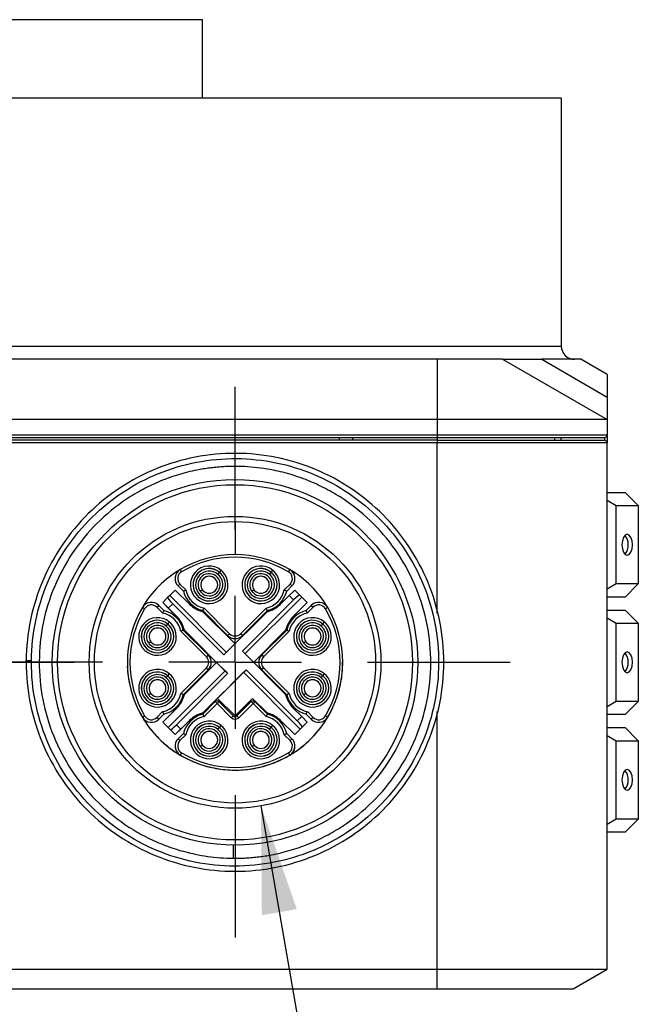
# Model space of a CAD drawing. Header units: millimetres. Extents: x 8 to 341, y 8 to 262.
# Tile 6 of 30: x 95 to 119, y 62 to 99. Entities that reach past the tile are written whole.
import ezdxf

# ---------------------------------------------------------------- set-up
doc = ezdxf.new("R2010")
doc.units = ezdxf.units.MM
doc.header["$LTSCALE"] = 1.25
doc.linetypes.add('CENTERX2', pattern=[20.32, 12.7, -2.54, 2.54, -2.54])
doc.layers.add('CENTER', color=40, linetype='CENTERX2')
doc.layers.add('DIMENSIONS', color=140, linetype='Continuous', lineweight=25)
doc.dimstyles.new('SLDDIMSTYLE5', dxfattribs={"dimtxt": 0.18, "dimasz": 4.1275, "dimexe": 0, "dimexo": 0.0625, "dimgap": 0, "dimtad": 0, "dimtih": 1, "dimtoh": 1, "dimdec": 0, "dimrnd": 1e-09, "dimzin": 0, "dimdsep": 46, "dimtxsty": 'Standard', "dimsah": 1, "dimcen": 0.09, "dimadec": 0, "dimazin": 0, "dimtfac": 4.1275, "dimtdec": 0, "dimtofl": 0, "dimtmove": 0, "dimatfit": 3, "dimfxl": 0, "dimfrac": 2, "dimtolj": 1, "dimtzin": 0, "dimarcsym": 0})

# ---------------------------------------------------------------- blocks, each defined once
blk = doc.blocks.new('SW_CENTERMARKSYMBOL_1')
at = {"layer": 'CENTER', "color": 0}
for p, q in [((0, 5.08), (0, 10.34)), ((0, 0), (0, 2.54)), ((-5.08, 0), (-10.34, 0)), ((0, 0), (-2.54, 0)), ((0, 0), (0, -2.54)), ((0, 0), (2.54, 0)), ((5.08, 0), (10.34, 0)), ((0, -5.08), (0, -10.34))]:
    blk.add_line(p, q, dxfattribs=at)
blk = doc.blocks.new('SW_CENTERMARKSYMBOL_2')
at = {"layer": 'CENTER', "color": 0}
for p, q in [((0, 5.08), (0, 10.54)), ((0, 0), (0, 2.54)), ((-5.08, 0), (-10.54, 0)), ((0, 0), (-2.54, 0)), ((0, 0), (0, -2.54)), ((0, 0), (2.54, 0)), ((5.08, 0), (10.54, 0)), ((0, -5.08), (0, -10.54))]:
    blk.add_line(p, q, dxfattribs=at)

msp = doc.modelspace()

# ---------------------------------------------------------------- linework, layer by layer
for p, q in [((102.013, 99.326), (88.013, 99.326)), ((102.013, 96.326), (102.013, 99.326)), ((115.763, 96.326), (74.263, 96.326)), ((115.763, 96.326), (115.763, 86.826)), ((74.263, 86.826), (115.763, 86.826)), ((111.013, 86.326), (79.013, 86.326)), ((111.013, 86.326), (111.013, 84.016)), ((113.513, 86.326), (111.013, 86.326)), ((113.513, 86.326), (117.513, 84.016)), ((113.513, 86.326), (115.013, 86.326)), ((115.013, 86.326), (117.513, 84.882)), ((116.513, 86.326), (115.013, 86.326)), ((117.513, 85.748), (116.513, 86.326)), ((111.013, 84.016), (79.013, 84.016)), ((111.013, 84.016), (111.013, 83.426)), ((117.513, 84.016), (111.013, 84.016)), ((117.513, 84.016), (117.513, 83.426)), ((111.013, 83.426), (79.013, 83.426)), ((79.013, 83.326), (111.013, 83.326)), ((107.263, 83.226), (107.263, 83.326)), ((107.763, 83.326), (107.763, 83.226)), ((111.013, 83.426), (111.013, 83.326)), ((117.513, 83.426), (111.013, 83.426)), ((111.013, 83.326), (117.413, 83.326)), ((111.013, 83.326), (111.013, 83.226)), ((115.513, 83.226), (115.513, 83.326)), ((115.513, 83.226), (115.513, 83.326)), ((115.763, 83.226), (115.763, 83.326)), ((117.413, 83.326), (117.413, 83.226)), ((117.513, 83.426), (117.513, 83.126)), ((111.013, 83.226), (79.013, 83.226)), ((111.013, 83.126), (79.013, 83.126)), ((111.013, 83.226), (117.413, 83.226)), ((111.013, 83.226), (111.013, 83.126)), ((117.513, 83.126), (111.013, 83.126)), ((111.013, 76.603), (111.013, 83.126)), ((117.513, 62.976), (117.513, 83.126)), ((117.513, 81.226), (118.213, 81.226)), ((118.713, 80.726), (118.213, 81.226)), ((117.513, 80.928), (117.863, 80.726)), ((117.863, 77.726), (117.863, 80.726)), ((117.863, 80.726), (118.713, 80.726)), ((118.713, 80.726), (118.713, 77.726)), ((103.263, 80.112), (103.263, 78.85)), ((101.161, 78.275), (101.212, 78.189)), ((102.608, 78.093), (102.672, 78.17)), ((102.672, 78.17), (102.736, 78.246)), ((102.711, 78.134), (102.711, 78.134)), ((104.587, 78.093), (104.652, 78.17)), ((104.652, 78.17), (104.716, 78.246)), ((104.691, 78.134), (104.691, 78.134)), ((105.313, 78.189), (105.364, 78.275)), ((100.965, 77.931), (100.965, 77.931)), ((101.082, 77.648), (101.153, 77.719)), ((101.082, 77.648), (101.283, 77.447)), ((101.283, 77.447), (101.082, 77.648)), ((101.082, 77.648), (101.082, 77.648)), ((101.374, 77.498), (101.153, 77.719)), ((102.502, 77.925), (102.502, 77.925)), ((104.482, 77.925), (104.482, 77.925)), ((105.372, 77.719), (105.151, 77.498)), ((105.242, 77.447), (105.443, 77.648)), ((105.443, 77.648), (105.242, 77.447)), ((105.372, 77.719), (105.443, 77.648)), ((105.443, 77.648), (105.443, 77.648)), ((105.56, 77.931), (105.56, 77.931)), ((117.863, 77.726), (117.513, 77.524)), ((118.713, 77.726), (117.863, 77.726)), ((118.213, 77.226), (118.713, 77.726)), ((100.763, 77.282), (100.682, 77.201)), ((100.763, 77.282), (100.975, 77.494)), ((102.937, 75.107), (100.763, 77.282)), ((100.975, 77.494), (101.523, 76.946)), ((101.283, 77.447), (101.283, 77.447)), ((102.017, 77.495), (101.938, 77.433)), ((103.997, 77.495), (103.918, 77.433)), ((105.002, 76.946), (105.338, 77.282)), ((105.242, 77.447), (105.242, 77.447)), ((105.338, 77.282), (105.55, 77.494)), ((105.338, 77.282), (105.508, 77.112)), ((105.55, 77.494), (105.738, 77.305)), ((105.819, 77.225), (105.738, 77.305)), ((100.269, 76.835), (100.34, 76.906)), ((100.541, 76.705), (100.34, 76.906)), ((100.494, 77.013), (100.682, 77.201)), ((100.494, 77.013), (101.042, 76.465)), ((100.494, 77.013), (100.494, 77.013)), ((100.706, 76.801), (100.494, 77.013)), ((100.706, 76.801), (100.876, 76.97)), ((100.876, 76.97), (102.838, 75.008)), ((105.508, 77.112), (103.545, 75.15)), ((103.644, 75.051), (105.819, 77.225)), ((106.031, 77.013), (105.483, 76.465)), ((105.483, 76.465), (106.031, 77.013)), ((105.819, 77.225), (106.031, 77.013)), ((106.185, 76.906), (105.984, 76.705)), ((106.185, 76.906), (106.256, 76.835)), ((118.213, 77.226), (117.513, 77.226)), ((99.799, 76.776), (99.713, 76.827)), ((100.269, 76.835), (100.49, 76.614)), ((101.042, 76.465), (100.706, 76.801)), ((102.025, 76.706), (102.98, 75.751)), ((102.98, 75.751), (102.025, 76.706)), ((102.025, 76.706), (102.025, 76.706)), ((102.032, 76.663), (103.263, 75.432)), ((103.05, 75.821), (102.075, 76.797)), ((102.838, 75.008), (104.493, 76.663)), ((104.45, 76.797), (103.475, 75.821)), ((103.545, 75.751), (104.501, 76.706)), ((104.501, 76.706), (103.545, 75.751)), ((104.501, 76.706), (104.501, 76.706)), ((106.035, 76.614), (106.256, 76.835)), ((106.812, 76.827), (106.726, 76.776)), ((117.513, 76.726), (118.213, 76.726)), ((118.713, 76.226), (118.213, 76.726)), ((100.628, 76.113), (100.692, 76.19)), ((100.692, 76.19), (100.756, 76.266)), ((100.731, 76.154), (100.731, 76.154)), ((101.042, 76.465), (101.042, 76.465)), ((106.567, 76.113), (106.632, 76.19)), ((106.632, 76.19), (106.696, 76.266)), ((106.671, 76.154), (106.671, 76.154)), ((117.513, 76.428), (117.863, 76.226)), ((117.863, 73.226), (117.863, 76.226)), ((117.863, 76.226), (118.713, 76.226)), ((118.713, 76.226), (118.713, 73.226)), ((100.523, 75.945), (100.523, 75.945)), ((101.191, 75.913), (102.167, 74.938)), ((102.237, 75.008), (101.282, 75.963)), ((102.98, 74.301), (101.325, 75.956)), ((101.325, 75.956), (102.555, 74.725)), ((101.325, 75.956), (101.325, 75.956)), ((102.98, 75.751), (103.05, 75.821)), ((103.545, 75.751), (103.475, 75.821)), ((103.97, 74.725), (105.2, 75.956)), ((105.2, 75.956), (103.97, 74.725)), ((105.243, 75.963), (104.288, 75.008)), ((104.359, 74.938), (105.334, 75.913)), ((106.462, 75.945), (106.462, 75.945)), ((100.037, 75.515), (99.958, 75.453)), ((102.98, 75.751), (102.98, 75.751)), ((103.545, 75.751), (103.545, 75.751)), ((105.977, 75.515), (105.898, 75.453)), ((102.237, 75.008), (102.167, 74.938)), ((103.545, 75.15), (105.2, 73.495)), ((104.288, 75.008), (104.359, 74.938)), ((99.138, 74.725), (99.138, 74.725)), ((101.325, 73.495), (102.555, 74.725)), ((102.354, 74.725), (102.354, 74.725)), ((102.555, 74.725), (102.881, 74.4)), ((104.171, 74.725), (104.171, 74.725)), ((107.388, 74.725), (107.388, 74.725)), ((100.692, 74.21), (100.756, 74.286)), ((102.881, 74.4), (100.706, 72.226)), ((101.017, 72.339), (102.98, 74.301)), ((102.167, 74.513), (101.191, 73.538)), ((101.282, 73.487), (102.237, 74.443)), ((102.237, 74.443), (101.282, 73.487)), ((103.687, 74.443), (102.032, 72.788)), ((102.237, 74.443), (102.167, 74.513)), ((102.237, 74.443), (102.237, 74.443)), ((102.591, 73.347), (103.588, 74.344)), ((102.881, 74.4), (102.98, 74.301)), ((103.588, 74.344), (103.687, 74.443)), ((103.588, 74.344), (105.762, 72.169)), ((105.649, 72.48), (103.687, 74.443)), ((104.288, 74.443), (104.359, 74.513)), ((104.288, 74.443), (105.243, 73.487)), ((105.243, 73.487), (104.288, 74.443)), ((104.288, 74.443), (104.288, 74.443)), ((105.334, 73.538), (104.359, 74.513)), ((106.632, 74.21), (106.696, 74.286)), ((100.523, 73.965), (100.523, 73.965)), ((100.628, 74.133), (100.692, 74.21)), ((100.731, 74.174), (100.731, 74.174)), ((106.462, 73.965), (106.462, 73.965)), ((106.567, 74.133), (106.632, 74.21)), ((106.671, 74.174), (106.671, 74.174)), ((100.037, 73.535), (99.958, 73.473)), ((105.977, 73.535), (105.898, 73.473)), ((101.282, 73.487), (101.282, 73.487)), ((102.502, 73.223), (102.025, 72.745)), ((102.032, 72.788), (102.591, 73.347)), ((102.075, 72.654), (102.573, 73.152)), ((102.573, 73.152), (102.502, 73.223)), ((102.644, 73.223), (102.573, 73.152)), ((102.573, 73.152), (103.121, 72.604)), ((103.263, 72.675), (102.591, 73.347)), ((102.591, 73.347), (103.263, 72.675)), ((103.192, 72.675), (102.644, 73.223)), ((103.934, 73.347), (103.263, 72.675)), ((103.263, 72.675), (103.934, 73.347)), ((103.881, 73.223), (103.333, 72.675)), ((103.404, 72.604), (103.952, 73.152)), ((103.952, 73.152), (103.881, 73.223)), ((104.493, 72.788), (103.934, 73.347)), ((103.934, 73.347), (104.493, 72.788)), ((104.023, 73.223), (103.952, 73.152)), ((103.952, 73.152), (104.45, 72.654)), ((104.501, 72.745), (104.023, 73.223)), ((105.243, 73.487), (105.243, 73.487)), ((117.863, 73.226), (117.513, 73.024)), ((118.713, 73.226), (117.863, 73.226)), ((118.213, 72.726), (118.713, 73.226)), ((100.49, 72.837), (100.269, 72.616)), ((100.34, 72.545), (100.541, 72.746)), ((100.541, 72.746), (100.34, 72.545)), ((100.494, 72.438), (101.042, 72.986)), ((100.541, 72.746), (100.541, 72.746)), ((102.032, 72.788), (102.032, 72.788)), ((105.483, 72.986), (105.819, 72.65)), ((105.984, 72.746), (106.185, 72.545)), ((106.185, 72.545), (105.984, 72.746)), ((105.984, 72.746), (105.984, 72.746)), ((106.256, 72.616), (106.035, 72.837)), ((111.013, 62.976), (111.013, 72.848)), ((99.713, 72.624), (99.799, 72.675)), ((99.713, 72.624), (99.713, 72.624)), ((100.34, 72.545), (100.269, 72.616)), ((100.34, 72.545), (100.34, 72.545)), ((100.494, 72.438), (100.975, 71.957)), ((100.706, 72.226), (100.494, 72.438)), ((100.975, 71.957), (101.523, 72.505)), ((101.523, 72.505), (101.187, 72.169)), ((101.523, 72.505), (101.523, 72.505)), ((103.192, 72.675), (103.121, 72.604)), ((103.333, 72.675), (103.404, 72.604)), ((105.55, 71.957), (105.002, 72.505)), ((105.002, 72.505), (105.55, 71.957)), ((105.55, 71.957), (106.031, 72.438)), ((105.819, 72.65), (105.649, 72.48)), ((105.819, 72.65), (106.031, 72.438)), ((106.031, 72.438), (105.843, 72.25)), ((106.031, 72.438), (106.031, 72.438)), ((106.256, 72.616), (106.185, 72.545)), ((106.185, 72.545), (106.185, 72.545)), ((106.726, 72.675), (106.812, 72.624)), ((106.812, 72.624), (106.812, 72.624)), ((118.213, 72.726), (117.513, 72.726)), ((100.706, 72.226), (100.787, 72.145)), ((100.975, 71.957), (100.787, 72.145)), ((101.187, 72.169), (100.975, 71.957)), ((101.187, 72.169), (101.017, 72.339)), ((101.283, 72.004), (101.082, 71.803)), ((102.608, 72.153), (102.672, 72.23)), ((102.672, 72.23), (102.736, 72.306)), ((102.711, 72.194), (102.711, 72.194)), ((104.587, 72.153), (104.652, 72.23)), ((104.652, 72.23), (104.716, 72.306)), ((104.691, 72.194), (104.691, 72.194)), ((105.443, 71.803), (105.242, 72.004)), ((105.762, 72.169), (105.55, 71.957)), ((105.843, 72.25), (105.762, 72.169)), ((117.513, 72.226), (118.213, 72.226)), ((118.713, 71.726), (118.213, 72.226)), ((100.975, 71.957), (100.975, 71.957)), ((101.153, 71.732), (101.082, 71.803)), ((101.153, 71.732), (101.374, 71.953)), ((102.502, 71.985), (102.502, 71.985)), ((104.482, 71.985), (104.482, 71.985)), ((105.151, 71.953), (105.372, 71.732)), ((105.443, 71.803), (105.372, 71.732)), ((117.513, 71.928), (117.863, 71.726)), ((117.863, 68.726), (117.863, 71.726)), ((117.863, 71.726), (118.713, 71.726)), ((118.713, 71.726), (118.713, 68.726)), ((100.965, 71.52), (100.965, 71.52)), ((101.212, 71.262), (101.161, 71.176)), ((102.017, 71.555), (101.938, 71.493)), ((103.997, 71.555), (103.918, 71.493)), ((105.364, 71.176), (105.313, 71.262)), ((105.56, 71.52), (105.56, 71.52)), ((101.161, 71.176), (101.161, 71.176)), ((105.364, 71.176), (105.364, 71.176)), ((117.863, 68.726), (117.513, 68.524)), ((118.713, 68.726), (117.863, 68.726)), ((118.213, 68.226), (118.713, 68.726)), ((118.213, 68.226), (117.513, 68.226)), ((79.013, 62.976), (111.013, 62.976)), ((111.013, 62.226), (111.013, 62.976)), ((116.213, 62.226), (117.513, 62.976)), ((79.013, 62.226), (111.013, 62.226))]:
    msp.add_line(p, q)
at = {"flags": 128}
for points in [[(117.513, 85.748), (117.513, 85.694), (117.513, 85.531), (117.513, 85.26), (117.513, 84.882)], [(117.513, 84.882), (117.513, 84.504), (117.513, 84.233), (117.513, 84.071), (117.513, 84.016)], [(118.287, 78.826), (118.364, 78.856), (118.429, 78.943), (118.472, 79.073), (118.487, 79.226), (118.472, 79.379), (118.429, 79.509), (118.364, 79.595), (118.287, 79.626), (118.211, 79.595), (118.146, 79.509), (118.102, 79.379), (118.087, 79.226), (118.102, 79.073), (118.146, 78.943), (118.211, 78.856), (118.287, 78.826)], [(102.598, 77.695), (102.573, 77.82), (102.502, 77.925)], [(104.577, 77.695), (104.553, 77.82), (104.482, 77.925)], [(100.618, 75.715), (100.593, 75.84), (100.523, 75.945)], [(106.557, 75.715), (106.533, 75.84), (106.462, 75.945)], [(118.287, 74.326), (118.364, 74.356), (118.429, 74.443), (118.472, 74.573), (118.487, 74.726), (118.472, 74.879), (118.429, 75.009), (118.364, 75.095), (118.287, 75.126), (118.211, 75.095), (118.146, 75.009), (118.102, 74.879), (118.087, 74.726), (118.102, 74.573), (118.146, 74.443), (118.211, 74.356), (118.287, 74.326)], [(100.618, 73.735), (100.593, 73.86), (100.523, 73.965)], [(106.557, 73.735), (106.533, 73.86), (106.462, 73.965)], [(102.598, 71.756), (102.573, 71.88), (102.502, 71.985)], [(104.577, 71.756), (104.553, 71.88), (104.482, 71.985)], [(118.287, 69.826), (118.364, 69.856), (118.429, 69.943), (118.472, 70.073), (118.487, 70.226), (118.472, 70.379), (118.429, 70.509), (118.364, 70.595), (118.287, 70.626), (118.211, 70.595), (118.146, 70.509), (118.102, 70.379), (118.087, 70.226), (118.102, 70.073), (118.146, 69.943), (118.211, 69.856), (118.287, 69.826)]]:
    msp.add_lwpolyline(points, dxfattribs=at)
for radius in [7, 6.8, 5.587, 5.387]:
    msp.add_circle((103.263, 74.726), radius)
for centre, radius, start, end in [((116.263, 86.826), 0.5, 180, 270), ((117.413, 83.426), 0.1, 270, 0), ((117.413, 83.126), 0.1, 0, 90), ((117.743, 79.226), 0.583, 321.7844, 38.2156), ((103.263, 74.725), 4.125, 59.3782, 120.6217), ((103.263, 74.725), 4.025, 59.3782, 120.6217), ((102.273, 77.695), 0.72, 49.9044, 45), ((104.252, 77.695), 0.72, 49.9044, 45), ((103.263, 74.725), 4.125, 120.6217, 135), ((101.365, 77.931), 0.4, 120.6217, 225), ((101.365, 77.931), 0.3, 120.6217, 225), ((102.273, 77.695), 0.62, 49.9044, 45), ((102.273, 77.695), 0.62, 49.9044, 225), ((102.273, 77.695), 0.52, 49.9044, 225), ((102.273, 77.695), 0.62, 225, 45), ((102.273, 77.695), 0.425, 225, 218.0961), ((102.273, 77.695), 0.52, 225, 49.9044), ((102.273, 77.695), 0.62, 45, 49.9044), ((102.273, 77.695), 0.62, 45, 49.9044), ((102.273, 77.695), 0.72, 45, 49.9044), ((104.252, 77.695), 0.62, 49.9044, 45), ((104.252, 77.695), 0.62, 49.9044, 225), ((104.252, 77.695), 0.52, 49.9044, 225), ((104.252, 77.695), 0.62, 225, 45), ((104.252, 77.695), 0.425, 225, 218.0961), ((104.252, 77.695), 0.52, 225, 49.9044), ((104.252, 77.695), 0.62, 45, 49.9044), ((104.252, 77.695), 0.62, 45, 49.9044), ((104.252, 77.695), 0.72, 45, 49.9044), ((105.16, 77.931), 0.3, 315, 59.3782), ((105.16, 77.931), 0.4, 315, 59.3782), ((103.263, 74.725), 4.125, 30.6217, 59.3782), ((101.365, 77.931), 0.4, 180, 225), ((102.273, 77.695), 0.325, 45, 218.0961), ((102.273, 77.695), 0.325, 45, 180), ((102.273, 77.695), 0.325, 225, 45), ((104.252, 77.695), 0.325, 45, 218.0961), ((104.252, 77.695), 0.325, 45, 180), ((104.252, 77.695), 0.325, 225, 45), ((105.16, 77.931), 0.4, 315, 0), ((103.263, 74.725), 4.125, 135, 149.3782), ((102.273, 77.695), 1.02, 194.0753, 255.9247), ((102.273, 77.695), 1.02, 194.0753, 255.9247), ((102.273, 77.695), 0.92, 192.3935, 257.6065), ((102.273, 77.695), 0.425, 218.0961, 225), ((102.273, 77.695), 0.325, 218.0961, 225), ((104.252, 77.695), 0.425, 218.0961, 225), ((104.252, 77.695), 0.325, 218.0961, 225), ((104.252, 77.695), 0.92, 282.3935, 347.6065), ((104.252, 77.695), 1.02, 284.0753, 345.9247), ((104.252, 77.695), 1.02, 284.0753, 345.9247), ((100.057, 76.623), 0.4, 45, 149.3782), ((100.057, 76.623), 0.3, 45, 149.3782), ((102.273, 77.695), 1.06, 225, 256.8908), ((104.252, 77.695), 1.06, 283.1092, 315), ((106.468, 76.623), 0.4, 30.6217, 135), ((106.468, 76.623), 0.3, 30.6217, 135), ((103.263, 74.725), 4.125, 149.3782, 210.6217), ((103.263, 74.725), 4.025, 149.3782, 210.6217), ((100.293, 75.715), 0.92, 12.3935, 77.6065), ((100.293, 75.715), 1.02, 14.0753, 75.9247), ((106.232, 75.715), 1.02, 104.0753, 165.9247), ((106.232, 75.715), 0.92, 102.3935, 167.6065), ((103.263, 74.725), 4.025, 329.3782, 30.6217), ((103.263, 74.725), 4.125, 329.3782, 30.6217), ((100.293, 75.715), 0.72, 49.9044, 45), ((100.293, 75.715), 0.62, 49.9044, 45), ((100.293, 75.715), 0.62, 49.9044, 225), ((100.293, 75.715), 0.52, 49.9044, 225), ((100.293, 75.715), 0.62, 225, 45), ((100.293, 75.715), 0.425, 225, 218.0961), ((100.293, 75.715), 0.62, 45, 49.9044), ((100.293, 75.715), 0.62, 45, 49.9044), ((100.293, 75.715), 0.72, 45, 49.9044), ((100.293, 75.715), 1.06, 13.1092, 45), ((100.293, 75.715), 1.06, 13.1092, 45), ((106.232, 75.715), 1.06, 135, 166.8908), ((106.232, 75.715), 1.06, 135, 166.8908), ((106.232, 75.715), 0.72, 49.9044, 45), ((106.232, 75.715), 0.62, 49.9044, 45), ((106.232, 75.715), 0.62, 49.9044, 225), ((106.232, 75.715), 0.52, 49.9044, 225), ((106.232, 75.715), 0.62, 225, 45), ((106.232, 75.715), 0.425, 225, 218.0961), ((106.232, 75.715), 0.62, 45, 49.9044), ((106.232, 75.715), 0.62, 45, 49.9044), ((106.232, 75.715), 0.72, 45, 49.9044), ((100.293, 75.715), 0.52, 225, 49.9044), ((100.293, 75.715), 0.325, 45, 218.0961), ((100.293, 75.715), 0.325, 45, 180), ((100.293, 75.715), 0.325, 225, 45), ((103.263, 76.034), 0.3, 225, 315), ((106.232, 75.715), 0.52, 225, 49.9044), ((106.232, 75.715), 0.325, 45, 218.0961), ((106.232, 75.715), 0.325, 45, 180), ((106.232, 75.715), 0.325, 225, 45), ((100.293, 75.715), 0.425, 218.0961, 225), ((100.293, 75.715), 0.325, 218.0961, 225), ((103.263, 76.034), 0.4, 225, 315), ((103.263, 76.034), 0.4, 225, 315), ((106.232, 75.715), 0.425, 218.0961, 225), ((106.232, 75.715), 0.325, 218.0961, 225), ((101.954, 74.725), 0.4, 315, 45), ((104.571, 74.725), 0.4, 135, 225), ((117.743, 74.726), 0.583, 321.7844, 38.2156), ((101.954, 74.725), 0.3, 315, 45), ((101.954, 74.725), 0.4, 315, 360), ((104.571, 74.725), 0.4, 180, 225), ((104.571, 74.725), 0.3, 135, 225), ((100.293, 73.735), 0.72, 49.9044, 45), ((100.293, 73.735), 0.62, 49.9044, 45), ((100.293, 73.735), 0.62, 49.9044, 225), ((100.293, 73.735), 0.52, 49.9044, 225), ((100.293, 73.735), 0.72, 45, 49.9044), ((106.232, 73.735), 0.72, 49.9044, 45), ((106.232, 73.735), 0.62, 49.9044, 45), ((106.232, 73.735), 0.62, 49.9044, 225), ((106.232, 73.735), 0.52, 49.9044, 225), ((106.232, 73.735), 0.72, 45, 49.9044), ((100.293, 73.735), 0.62, 225, 45), ((100.293, 73.735), 0.425, 225, 218.0961), ((100.293, 73.735), 0.52, 225, 49.9044), ((100.293, 73.735), 0.325, 45, 218.0961), ((100.293, 73.735), 0.325, 45, 180), ((100.293, 73.735), 0.325, 225, 45), ((100.293, 73.735), 0.62, 45, 49.9044), ((100.293, 73.735), 0.62, 45, 49.9044), ((106.232, 73.735), 0.62, 225, 45), ((106.232, 73.735), 0.425, 225, 218.0961), ((106.232, 73.735), 0.52, 225, 49.9044), ((106.232, 73.735), 0.325, 45, 218.0961), ((106.232, 73.735), 0.325, 45, 180), ((106.232, 73.735), 0.325, 225, 45), ((106.232, 73.735), 0.62, 45, 49.9044), ((106.232, 73.735), 0.62, 45, 49.9044), ((100.293, 73.735), 0.325, 218.0961, 225), ((100.293, 73.735), 0.92, 282.3935, 347.6065), ((106.232, 73.735), 0.92, 192.3935, 257.6065), ((106.232, 73.735), 0.325, 218.0961, 225), ((100.293, 73.735), 0.425, 218.0961, 225), ((100.293, 73.735), 1.02, 284.0753, 345.9247), ((100.293, 73.735), 1.02, 284.0753, 345.9247), ((100.293, 73.735), 1.06, 315, 346.8908), ((102.573, 73.152), 0.1, 45, 135), ((103.952, 73.152), 0.1, 45, 135), ((106.232, 73.735), 1.06, 193.1092, 225), ((106.232, 73.735), 1.02, 194.0753, 255.9247), ((106.232, 73.735), 1.02, 194.0753, 255.9247), ((106.232, 73.735), 0.425, 218.0961, 225), ((102.273, 71.756), 1.02, 104.0753, 165.9247), ((102.273, 71.756), 1.06, 103.1092, 135), ((102.273, 71.756), 1.06, 103.1092, 135), ((104.252, 71.756), 1.06, 45, 76.8908), ((104.252, 71.756), 1.06, 45, 76.8908), ((104.252, 71.756), 1.02, 14.0753, 75.9247), ((100.057, 72.828), 0.4, 210.6217, 315), ((103.263, 74.725), 4.125, 210.6217, 239.3782), ((100.057, 72.828), 0.4, 210.6217, 315), ((100.057, 72.828), 0.3, 210.6217, 315), ((102.273, 71.756), 0.92, 102.3935, 167.6065), ((102.273, 71.756), 0.72, 49.9044, 45), ((102.273, 71.756), 0.62, 49.9044, 45), ((102.273, 71.756), 0.62, 49.9044, 225), ((103.263, 72.745), 0.2, 225, 315), ((103.263, 72.745), 0.1, 225, 315), ((104.252, 71.756), 0.72, 49.9044, 45), ((104.252, 71.756), 0.62, 49.9044, 45), ((104.252, 71.756), 0.62, 49.9044, 225), ((104.252, 71.756), 0.92, 12.3935, 77.6065), ((103.263, 74.725), 4.125, 300.6217, 329.3782), ((106.468, 72.828), 0.4, 225, 329.3782), ((106.468, 72.828), 0.4, 225, 329.3782), ((106.468, 72.828), 0.3, 225, 329.3782), ((102.273, 71.756), 0.52, 49.9044, 225), ((102.273, 71.756), 0.62, 225, 45), ((102.273, 71.756), 0.425, 225, 218.0961), ((102.273, 71.756), 0.52, 225, 49.9044), ((102.273, 71.756), 0.325, 45, 218.0961), ((102.273, 71.756), 0.325, 45, 180), ((102.273, 71.756), 0.62, 45, 49.9044), ((102.273, 71.756), 0.62, 45, 49.9044), ((102.273, 71.756), 0.72, 45, 49.9044), ((104.252, 71.756), 0.52, 49.9044, 225), ((104.252, 71.756), 0.62, 225, 45), ((104.252, 71.756), 0.425, 225, 218.0961), ((104.252, 71.756), 0.52, 225, 49.9044), ((104.252, 71.756), 0.325, 45, 218.0961), ((104.252, 71.756), 0.325, 45, 180), ((104.252, 71.756), 0.62, 45, 49.9044), ((104.252, 71.756), 0.62, 45, 49.9044), ((104.252, 71.756), 0.72, 45, 49.9044), ((101.365, 71.52), 0.4, 135, 239.3782), ((101.365, 71.52), 0.3, 135, 239.3782), ((102.273, 71.756), 0.325, 225, 45), ((104.252, 71.756), 0.325, 225, 45), ((105.16, 71.52), 0.3, 300.6217, 45), ((105.16, 71.52), 0.4, 300.6217, 45), ((101.365, 71.52), 0.4, 180, 239.3782), ((103.263, 74.725), 4.025, 239.3782, 300.6217), ((102.273, 71.756), 0.425, 218.0961, 225), ((102.273, 71.756), 0.325, 218.0961, 225), ((104.252, 71.756), 0.425, 218.0961, 225), ((104.252, 71.756), 0.325, 218.0961, 225), ((105.16, 71.52), 0.4, 300.6217, 0), ((103.263, 74.725), 4.125, 239.3782, 300.6217), ((117.743, 70.226), 0.583, 321.7844, 38.2156)]:
    msp.add_arc(centre, radius, start, end)
for centre, major_axis, start_param, end_param in [((105.526, 77.093), (0.212, 0.212), 0, 1.570796), ((100.895, 76.989), (-0.212, 0.212), 0, 1.570796), ((105.63, 72.462), (-0.212, 0.212), 3.141593, 4.712389), ((100.999, 72.357), (0.212, 0.212), 3.141593, 4.712389)]:
    msp.add_ellipse(centre, major_axis=major_axis, ratio=0.087489, start_param=start_param, end_param=end_param)
for points, knots in [([(111.263, 74.726), (111.263, 75.77), (111.056, 76.814), (110.259, 78.745), (109.669, 79.63), (108.195, 81.111), (107.312, 81.704), (105.384, 82.51), (104.341, 82.721), (102.253, 82.73), (101.208, 82.527), (99.274, 81.738), (98.386, 81.152), (96.899, 79.685), (96.302, 78.804), (95.488, 76.88), (95.272, 75.838), (95.263, 74.794)], [0, 0, 0, 0, 0.125, 0.125, 0.25, 0.25, 0.375, 0.375, 0.5, 0.5, 0.625, 0.625, 0.75, 0.75, 0.875, 0.875, 1, 1, 1, 1]), ([(95.463, 74.792), (95.472, 75.812), (95.683, 76.829), (96.478, 78.707), (97.062, 79.567), (98.515, 80.998), (99.383, 81.569), (101.273, 82.336), (102.293, 82.532), (104.332, 82.519), (105.35, 82.31), (107.23, 81.519), (108.091, 80.936), (109.525, 79.487), (110.098, 78.62), (110.869, 76.732), (111.067, 75.712), (111.058, 73.673), (110.852, 72.654), (110.064, 70.773), (109.484, 69.911), (108.037, 68.474), (107.172, 67.899), (105.286, 67.124), (104.266, 66.924), (102.227, 66.928), (101.208, 67.133), (99.325, 67.916), (98.462, 68.494), (97.021, 69.938), (96.445, 70.802), (95.665, 72.687), (95.463, 73.706), (95.463, 74.726)], [0, 0, 0, 0, 0.0625, 0.0625, 0.125, 0.125, 0.1875, 0.1875, 0.25, 0.25, 0.3125, 0.3125, 0.375, 0.375, 0.4375, 0.4375, 0.5, 0.5, 0.5625, 0.5625, 0.625, 0.625, 0.6875, 0.6875, 0.75, 0.75, 0.8125, 0.8125, 0.875, 0.875, 0.9375, 0.9375, 1, 1, 1, 1]), ([(103.263, 82.226), (103.181, 82.225), (103.018, 82.223), (102.774, 82.211), (102.53, 82.191), (102.287, 82.163), (102.045, 82.128), (101.644, 82.055), (101.089, 81.916), (100.397, 81.669), (99.732, 81.356), (98.891, 80.854), (97.938, 80.076), (97, 78.938), (96.3, 77.64), (95.866, 76.23), (95.715, 74.762), (95.852, 73.294), (96.272, 71.88), (96.959, 70.574), (97.887, 69.428), (98.832, 68.64), (99.667, 68.13), (100.329, 67.81), (101.019, 67.557), (101.651, 67.392), (102.214, 67.294), (102.7, 67.24), (103.027, 67.231), (103.19, 67.226)], [0, 0, 0, 0, 0.0104431, 0.0208652, 0.0312776, 0.0416912, 0.0521173, 0.0625669, 0.0938275, 0.1251117, 0.1563723, 0.1876564, 0.250126, 0.3125955, 0.375065, 0.4375346, 0.5000041, 0.5624736, 0.6249432, 0.6874127, 0.7498822, 0.8123518, 0.8436124, 0.8748965, 0.9061571, 0.9374413, 0.9583038, 0.979127, 1, 1, 1, 1]), ([(103.19, 67.226), (103.272, 67.226), (103.436, 67.226), (103.682, 67.236), (103.927, 67.254), (104.172, 67.28), (104.416, 67.313), (104.82, 67.383), (105.38, 67.518), (106.078, 67.761), (106.749, 68.072), (107.598, 68.571), (108.562, 69.349), (109.511, 70.49), (110.219, 71.794), (110.658, 73.212), (110.811, 74.689), (110.673, 76.167), (110.247, 77.589), (109.552, 78.9), (108.614, 80.05), (107.658, 80.837), (106.814, 81.345), (106.146, 81.662), (105.45, 81.912), (104.813, 82.073), (104.246, 82.166), (103.755, 82.216), (103.427, 82.223), (103.263, 82.226)], [0, 0, 0, 0, 0.010443, 0.020866, 0.031278, 0.041692, 0.052118, 0.062568, 0.093829, 0.125113, 0.156374, 0.187658, 0.250128, 0.312597, 0.375066, 0.437535, 0.500004, 0.562473, 0.624942, 0.687412, 0.749881, 0.81235, 0.843611, 0.874895, 0.906156, 0.937441, 0.958304, 0.979127, 1, 1, 1, 1]), ([(101.283, 77.447), (101.283, 77.447), (101.285, 77.448), (101.288, 77.45), (101.291, 77.452), (101.296, 77.454), (101.302, 77.458), (101.308, 77.461), (101.315, 77.465), (101.323, 77.47), (101.332, 77.474), (101.341, 77.48), (101.351, 77.485), (101.358, 77.489), (101.365, 77.493), (101.372, 77.496), (101.372, 77.497), (101.373, 77.497), (101.374, 77.498)], [0, 0, 0, 0, 0.0000326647, 0.0000326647, 0.0000326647, 0.0000652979, 0.0000652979, 0.0000652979, 0.0000984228, 0.0000984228, 0.0000984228, 0.0001327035, 0.0001327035, 0.0001327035, 0.0001566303, 0.0001566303, 0.0001566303, 0.0001593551, 0.0001593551, 0.0001593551, 0.0001593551]), ([(105.242, 77.447), (105.242, 77.447), (105.24, 77.448), (105.237, 77.45), (105.234, 77.452), (105.229, 77.454), (105.223, 77.458), (105.217, 77.461), (105.21, 77.465), (105.202, 77.47), (105.193, 77.474), (105.184, 77.48), (105.174, 77.485), (105.168, 77.489), (105.16, 77.493), (105.153, 77.496), (105.153, 77.497), (105.152, 77.497), (105.151, 77.498)], [0, 0, 0, 0, 0.0000326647, 0.0000326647, 0.0000326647, 0.0000652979, 0.0000652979, 0.0000652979, 0.0000984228, 0.0000984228, 0.0000984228, 0.0001327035, 0.0001327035, 0.0001327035, 0.0001566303, 0.0001566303, 0.0001566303, 0.0001593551, 0.0001593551, 0.0001593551, 0.0001593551]), ([(100.541, 76.705), (100.541, 76.705), (100.54, 76.703), (100.538, 76.7), (100.536, 76.697), (100.534, 76.692), (100.53, 76.686), (100.527, 76.68), (100.523, 76.673), (100.518, 76.665), (100.514, 76.656), (100.508, 76.647), (100.503, 76.637), (100.499, 76.63), (100.495, 76.623), (100.491, 76.616), (100.491, 76.615), (100.491, 76.615), (100.49, 76.614)], [0, 0, 0, 0, 0.0000326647, 0.0000326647, 0.0000326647, 0.0000652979, 0.0000652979, 0.0000652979, 0.0000984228, 0.0000984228, 0.0000984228, 0.0001327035, 0.0001327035, 0.0001327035, 0.0001566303, 0.0001566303, 0.0001566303, 0.0001593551, 0.0001593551, 0.0001593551, 0.0001593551]), ([(102.025, 76.706), (102.025, 76.706), (102.025, 76.708), (102.027, 76.711), (102.029, 76.714), (102.032, 76.719), (102.035, 76.724), (102.038, 76.73), (102.043, 76.738), (102.047, 76.746), (102.052, 76.754), (102.057, 76.764), (102.062, 76.773), (102.066, 76.78), (102.07, 76.787), (102.074, 76.794), (102.074, 76.795), (102.075, 76.796), (102.075, 76.797)], [0, 0, 0, 0, 0.0000326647, 0.0000326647, 0.0000326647, 0.0000652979, 0.0000652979, 0.0000652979, 0.0000984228, 0.0000984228, 0.0000984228, 0.0001327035, 0.0001327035, 0.0001327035, 0.0001566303, 0.0001566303, 0.0001566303, 0.0001593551, 0.0001593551, 0.0001593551, 0.0001593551]), ([(104.501, 76.706), (104.501, 76.706), (104.5, 76.708), (104.498, 76.711), (104.496, 76.714), (104.493, 76.719), (104.49, 76.724), (104.487, 76.73), (104.483, 76.738), (104.478, 76.746), (104.473, 76.754), (104.468, 76.764), (104.463, 76.773), (104.459, 76.78), (104.455, 76.787), (104.451, 76.794), (104.451, 76.795), (104.45, 76.796), (104.45, 76.797)], [0, 0, 0, 0, 0.0000326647, 0.0000326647, 0.0000326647, 0.0000652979, 0.0000652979, 0.0000652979, 0.0000984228, 0.0000984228, 0.0000984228, 0.0001327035, 0.0001327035, 0.0001327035, 0.0001566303, 0.0001566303, 0.0001566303, 0.0001593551, 0.0001593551, 0.0001593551, 0.0001593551]), ([(105.984, 76.705), (105.984, 76.705), (105.985, 76.703), (105.987, 76.7), (105.989, 76.697), (105.992, 76.692), (105.995, 76.686), (105.998, 76.68), (106.002, 76.673), (106.007, 76.665), (106.012, 76.656), (106.017, 76.647), (106.022, 76.637), (106.026, 76.63), (106.03, 76.623), (106.034, 76.616), (106.034, 76.615), (106.034, 76.615), (106.035, 76.614)], [0, 0, 0, 0, 0.0000326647, 0.0000326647, 0.0000326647, 0.0000652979, 0.0000652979, 0.0000652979, 0.0000984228, 0.0000984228, 0.0000984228, 0.0001327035, 0.0001327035, 0.0001327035, 0.0001566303, 0.0001566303, 0.0001566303, 0.0001593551, 0.0001593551, 0.0001593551, 0.0001593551]), ([(101.282, 75.963), (101.282, 75.963), (101.28, 75.962), (101.277, 75.961), (101.274, 75.959), (101.269, 75.956), (101.263, 75.953), (101.257, 75.95), (101.25, 75.945), (101.242, 75.941), (101.234, 75.936), (101.224, 75.931), (101.215, 75.926), (101.208, 75.922), (101.201, 75.918), (101.194, 75.914), (101.193, 75.914), (101.192, 75.913), (101.191, 75.913)], [0, 0, 0, 0, 0.0000326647, 0.0000326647, 0.0000326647, 0.0000652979, 0.0000652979, 0.0000652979, 0.0000984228, 0.0000984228, 0.0000984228, 0.0001327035, 0.0001327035, 0.0001327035, 0.0001566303, 0.0001566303, 0.0001566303, 0.0001593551, 0.0001593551, 0.0001593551, 0.0001593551]), ([(105.243, 75.963), (105.243, 75.963), (105.245, 75.962), (105.248, 75.961), (105.251, 75.959), (105.256, 75.956), (105.262, 75.953), (105.268, 75.95), (105.275, 75.945), (105.283, 75.941), (105.291, 75.936), (105.301, 75.931), (105.311, 75.926), (105.317, 75.922), (105.324, 75.918), (105.331, 75.914), (105.332, 75.914), (105.333, 75.913), (105.334, 75.913)], [0, 0, 0, 0, 0.0000326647, 0.0000326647, 0.0000326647, 0.0000652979, 0.0000652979, 0.0000652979, 0.0000984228, 0.0000984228, 0.0000984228, 0.0001327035, 0.0001327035, 0.0001327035, 0.0001566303, 0.0001566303, 0.0001566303, 0.0001593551, 0.0001593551, 0.0001593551, 0.0001593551]), ([(95.263, 74.794), (95.263, 74.794), (95.285, 74.794), (95.359, 74.793), (95.411, 74.793), (95.463, 74.792)], [0, 0, 0, 0, 0.5, 0.5, 1, 1, 1, 1]), ([(95.263, 74.726), (95.263, 73.678), (95.471, 72.632), (96.273, 70.697), (96.866, 69.809), (98.347, 68.328), (99.234, 67.735), (101.169, 66.934), (102.216, 66.726), (104.31, 66.726), (105.357, 66.934), (107.292, 67.735), (108.179, 68.328), (109.66, 69.809), (110.253, 70.697), (111.055, 72.632), (111.263, 73.678), (111.263, 74.726)], [0, 0, 0, 0, 0.125, 0.125, 0.25, 0.25, 0.375, 0.375, 0.5, 0.5, 0.625, 0.625, 0.75, 0.75, 0.875, 0.875, 1, 1, 1, 1]), ([(99.144, 74.725), (99.142, 74.695), (99.124, 74.43), (99.201, 73.936), (99.383, 73.261), (99.685, 72.634), (100.088, 72.06), (100.578, 71.567), (101.149, 71.16), (101.775, 70.857), (102.449, 70.661), (103.139, 70.583), (103.84, 70.621), (104.518, 70.775), (105.166, 71.044), (105.754, 71.413), (106.277, 71.881), (106.71, 72.425), (107.05, 73.039), (107.273, 73.696), (107.385, 74.268), (107.376, 74.611), (107.372, 74.725)], [0, 0, 0, 0, 0.007025, 0.061487, 0.114414, 0.168876, 0.221804, 0.276266, 0.329193, 0.383655, 0.436582, 0.491044, 0.543971, 0.598433, 0.65136, 0.705822, 0.758749, 0.813212, 0.866139, 0.920601, 0.973528, 1, 1, 1, 1]), ([(101.282, 73.487), (101.282, 73.487), (101.28, 73.488), (101.277, 73.49), (101.274, 73.492), (101.269, 73.495), (101.263, 73.498), (101.257, 73.501), (101.25, 73.505), (101.242, 73.51), (101.234, 73.515), (101.224, 73.52), (101.215, 73.525), (101.208, 73.529), (101.201, 73.533), (101.194, 73.537), (101.193, 73.537), (101.192, 73.538), (101.191, 73.538)], [0, 0, 0, 0, 0.0000326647, 0.0000326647, 0.0000326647, 0.0000652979, 0.0000652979, 0.0000652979, 0.0000984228, 0.0000984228, 0.0000984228, 0.0001327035, 0.0001327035, 0.0001327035, 0.0001566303, 0.0001566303, 0.0001566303, 0.0001593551, 0.0001593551, 0.0001593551, 0.0001593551]), ([(105.243, 73.487), (105.243, 73.487), (105.245, 73.488), (105.248, 73.49), (105.251, 73.492), (105.256, 73.495), (105.262, 73.498), (105.268, 73.501), (105.275, 73.505), (105.283, 73.51), (105.291, 73.515), (105.301, 73.52), (105.311, 73.525), (105.317, 73.529), (105.324, 73.533), (105.331, 73.537), (105.332, 73.537), (105.333, 73.538), (105.334, 73.538)], [0, 0, 0, 0, 0.0000326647, 0.0000326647, 0.0000326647, 0.0000652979, 0.0000652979, 0.0000652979, 0.0000984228, 0.0000984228, 0.0000984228, 0.0001327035, 0.0001327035, 0.0001327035, 0.0001566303, 0.0001566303, 0.0001566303, 0.0001593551, 0.0001593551, 0.0001593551, 0.0001593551]), ([(100.541, 72.746), (100.541, 72.746), (100.54, 72.748), (100.538, 72.751), (100.536, 72.754), (100.534, 72.759), (100.53, 72.765), (100.527, 72.771), (100.523, 72.778), (100.518, 72.786), (100.514, 72.794), (100.508, 72.804), (100.503, 72.814), (100.499, 72.82), (100.495, 72.827), (100.491, 72.834), (100.491, 72.835), (100.491, 72.836), (100.49, 72.837)], [0, 0, 0, 0, 0.0000326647, 0.0000326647, 0.0000326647, 0.0000652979, 0.0000652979, 0.0000652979, 0.0000984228, 0.0000984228, 0.0000984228, 0.0001327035, 0.0001327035, 0.0001327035, 0.0001566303, 0.0001566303, 0.0001566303, 0.0001593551, 0.0001593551, 0.0001593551, 0.0001593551]), ([(102.025, 72.745), (102.025, 72.745), (102.025, 72.743), (102.027, 72.74), (102.029, 72.737), (102.032, 72.732), (102.035, 72.726), (102.038, 72.72), (102.043, 72.713), (102.047, 72.705), (102.052, 72.697), (102.057, 72.687), (102.062, 72.677), (102.066, 72.671), (102.07, 72.664), (102.074, 72.656), (102.074, 72.656), (102.075, 72.655), (102.075, 72.654)], [0, 0, 0, 0, 0.0000326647, 0.0000326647, 0.0000326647, 0.0000652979, 0.0000652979, 0.0000652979, 0.0000984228, 0.0000984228, 0.0000984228, 0.0001327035, 0.0001327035, 0.0001327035, 0.0001566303, 0.0001566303, 0.0001566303, 0.0001593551, 0.0001593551, 0.0001593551, 0.0001593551]), ([(104.501, 72.745), (104.501, 72.745), (104.5, 72.743), (104.498, 72.74), (104.496, 72.737), (104.493, 72.732), (104.49, 72.726), (104.487, 72.72), (104.483, 72.713), (104.478, 72.705), (104.473, 72.697), (104.468, 72.687), (104.463, 72.677), (104.459, 72.671), (104.455, 72.664), (104.451, 72.656), (104.451, 72.656), (104.45, 72.655), (104.45, 72.654)], [0, 0, 0, 0, 0.0000326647, 0.0000326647, 0.0000326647, 0.0000652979, 0.0000652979, 0.0000652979, 0.0000984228, 0.0000984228, 0.0000984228, 0.0001327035, 0.0001327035, 0.0001327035, 0.0001566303, 0.0001566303, 0.0001566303, 0.0001593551, 0.0001593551, 0.0001593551, 0.0001593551]), ([(105.984, 72.746), (105.984, 72.746), (105.985, 72.748), (105.987, 72.751), (105.989, 72.754), (105.992, 72.759), (105.995, 72.765), (105.998, 72.771), (106.002, 72.778), (106.007, 72.786), (106.012, 72.794), (106.017, 72.804), (106.022, 72.814), (106.026, 72.82), (106.03, 72.827), (106.034, 72.834), (106.034, 72.835), (106.034, 72.836), (106.035, 72.837)], [0, 0, 0, 0, 0.0000326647, 0.0000326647, 0.0000326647, 0.0000652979, 0.0000652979, 0.0000652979, 0.0000984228, 0.0000984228, 0.0000984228, 0.0001327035, 0.0001327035, 0.0001327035, 0.0001566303, 0.0001566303, 0.0001566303, 0.0001593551, 0.0001593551, 0.0001593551, 0.0001593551]), ([(101.283, 72.004), (101.283, 72.004), (101.285, 72.003), (101.288, 72.001), (101.291, 71.999), (101.296, 71.996), (101.302, 71.993), (101.308, 71.99), (101.315, 71.986), (101.323, 71.981), (101.332, 71.976), (101.341, 71.971), (101.351, 71.966), (101.358, 71.962), (101.365, 71.958), (101.372, 71.954), (101.372, 71.954), (101.373, 71.953), (101.374, 71.953)], [0, 0, 0, 0, 0.0000326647, 0.0000326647, 0.0000326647, 0.0000652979, 0.0000652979, 0.0000652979, 0.0000984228, 0.0000984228, 0.0000984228, 0.0001327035, 0.0001327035, 0.0001327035, 0.0001566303, 0.0001566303, 0.0001566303, 0.0001593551, 0.0001593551, 0.0001593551, 0.0001593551]), ([(105.242, 72.004), (105.242, 72.004), (105.24, 72.003), (105.237, 72.001), (105.234, 71.999), (105.229, 71.996), (105.223, 71.993), (105.217, 71.99), (105.21, 71.986), (105.202, 71.981), (105.193, 71.976), (105.184, 71.971), (105.174, 71.966), (105.168, 71.962), (105.16, 71.958), (105.153, 71.954), (105.153, 71.954), (105.152, 71.953), (105.151, 71.953)], [0, 0, 0, 0, 0.0000326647, 0.0000326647, 0.0000326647, 0.0000652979, 0.0000652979, 0.0000652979, 0.0000984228, 0.0000984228, 0.0000984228, 0.0001327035, 0.0001327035, 0.0001327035, 0.0001566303, 0.0001566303, 0.0001566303, 0.0001593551, 0.0001593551, 0.0001593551, 0.0001593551]), ([(103.195, 67.726), (103.195, 67.726), (103.194, 67.672), (103.192, 67.487), (103.191, 67.357), (103.19, 67.226)], [0, 0, 0, 0, 0.5, 0.5, 1, 1, 1, 1]), ([(111.013, 62.976), (111.864, 62.976), (112.714, 62.976), (114.286, 62.976), (115.007, 62.976), (116.211, 62.976), (116.693, 62.976), (117.344, 62.976), (117.513, 62.976), (117.513, 62.976)], [0, 0, 0, 0, 0.25, 0.25, 0.5, 0.5, 0.75, 0.75, 1, 1, 1, 1]), ([(111.013, 62.226), (111.694, 62.226), (112.374, 62.226), (113.632, 62.226), (114.209, 62.226), (115.171, 62.226), (115.557, 62.226), (116.078, 62.226), (116.213, 62.226), (116.213, 62.226)], [0, 0, 0, 0, 0.25, 0.25, 0.5, 0.5, 0.75, 0.75, 1, 1, 1, 1])]:
    msp.add_open_spline(points, degree=3, knots=knots)
for points in [[(95.263, 74.726), (95.263, 74.748), (95.263, 74.771), (95.263, 74.794)], [(95.463, 74.726), (95.463, 74.748), (95.463, 74.77), (95.463, 74.792)]]:
    msp.add_open_spline(points, degree=3)

# ---------------------------------------------------------------- block references
at = {"layer": 'CENTER'}
for name, p in [('SW_CENTERMARKSYMBOL_2', (103.263, 74.726)), ('SW_CENTERMARKSYMBOL_1', (86.763, 74.726))]:
    msp.add_blockref(name, p, dxfattribs=at)

# ---------------------------------------------------------------- leaders
at = {"layer": 'DIMENSIONS'}
msp.add_leader([(104.256, 69.228), (108.218, 46.346), (116.155, 46.346)], dimstyle='SLDDIMSTYLE5', dxfattribs=at)

doc.saveas('drawing.dxf')
